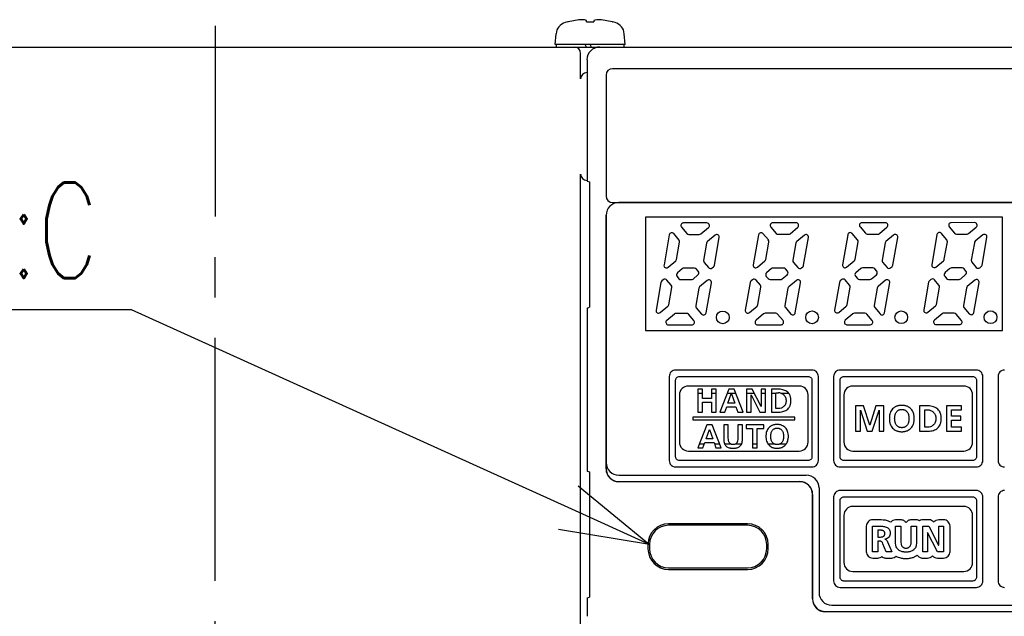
# Model space of a CAD drawing. Header units: millimetres. Extents: x -1 to 980, y -266 to 617.
# Tile 20 of 35: x 370 to 447, y 205 to 252. Entities that reach past the tile are written whole.
import ezdxf
from ezdxf import colors
from ezdxf.entities.mleader import LeaderData, LeaderLine
from ezdxf.math import Vec2, Vec3

# ---------------------------------------------------------------- set-up
doc = ezdxf.new("R2010")
doc.units = ezdxf.units.MM
doc.linetypes.add('CENTER2', pattern=[28.575, 19.05, -3.175, 3.175, -3.175])
doc.layers.get('0').update_dxf_attribs({"linetype": 'CONTINUOUS'})
for name, color, linetype in [('10', 3, 'CONTINUOUS'), ('11', 2, 'CONTINUOUS'), ('16', 7, 'CENTER2'), ('17', 6, 'CONTINUOUS'), ('19', 2, 'CONTINUOUS')]:
    doc.layers.add(name, color=color, linetype=linetype)

# ---------------------------------------------------------------- blocks, each defined once
blk = doc.blocks.new('_OPEN30')
at = {"color": 0, "linetype": 'ByBlock'}
for p, q in [((-1, 0.268), (0, 0)), ((0, 0), (-1, -0.268)), ((0, 0), (-1, 0))]:
    blk.add_line(p, q, dxfattribs=at)

msp = doc.modelspace()

# ---------------------------------------------------------------- linework, layer by layer
at = {"layer": '10'}
for p, q in [((412.651, 251.978), (412.673, 251.978)), ((414.121, 251.978), (414.121, 252.096)), ((414.121, 251.978), (414.681, 251.978)), ((414.681, 252.096), (414.681, 251.978)), ((416.128, 251.978), (416.151, 251.978)), ((411.651, 250.2), (411.725, 251.047)), ((417.151, 250.2), (417.077, 251.047)), ((276.001, 250), (494.001, 250)), ((417.151, 250.2), (411.651, 250.2)), ((411.751, 250), (411.751, 250.2)), ((413.651, 247.5), (413.651, 249.5)), ((414.112, 250), (413.997, 250.2)), ((414.516, 250), (414.401, 250.2)), ((417.051, 250.2), (417.051, 250)), ((413.651, 204.483), (413.651, 240.036)), ((414.151, 239.479), (414.338, 239.413))]:
    msp.add_line(p, q, dxfattribs=at)
for centre, radius, start, end in [((412.721, 250.96), 1, 106.25703, 175), ((414.401, 245.2), 7, 104.47751, 106.25703), ((414.401, 245.2), 6.994, 99.60837, 104.29869), ((413.989, 246.916), 5.235, 92.11326, 98.2994), ((413.679, 250.352), 1.799, 75.78883, 86.27407), ((414.813, 246.916), 5.235, 81.7006, 87.88674), ((414.401, 245.2), 6.994, 75.70131, 80.39163), ((414.401, 245.2), 7, 73.74297, 75.52249), ((416.081, 250.96), 1, 5, 73.74297)]:
    msp.add_arc(centre, radius, start, end, dxfattribs=at)
for centre, major_axis, ratio, start_param, end_param in [((413.15, 249.5), (0.501, 0), 0.99863, 0, 1.570796), ((414.152, 247.5), (0.494, -0.082), 0.998592, 1.736029, 3.306369), ((414.152, 240.036), (0.475, 0.158), 0.998478, 2.820542, 4.390425)]:
    msp.add_ellipse(centre, major_axis=major_axis, ratio=ratio, start_param=start_param, end_param=end_param, dxfattribs=at)
msp.add_open_spline([(415.006, 252.148), (414.979, 252.146), (414.869, 252.136), (414.761, 252.116), (414.681, 252.096)], degree=3, knots=[0, 0, 0, 0, 0.248301, 1, 1, 1, 1], dxfattribs=at)
at = {"layer": '11'}
for p, q in [((414.151, 249.001), (414.151, 239.479)), ((479.151, 248.3), (416.151, 248.3)), ((415.651, 247.8), (415.651, 238.3)), ((414.338, 239.413), (414.338, 229.587)), ((416.151, 237.8), (479.651, 237.8)), ((416.151, 237.8), (479.651, 237.8)), ((416.642, 237.809), (479.66, 237.809)), ((479.651, 237.8), (416.651, 237.8)), ((415.642, 216.891), (415.642, 236.809)), ((415.651, 236.8), (415.651, 216.9)), ((418.751, 236.65), (418.751, 227.75)), ((446.751, 236.65), (418.751, 236.65)), ((446.751, 227.75), (446.751, 236.65)), ((421.569, 235.87), (421.988, 235.372)), ((423.554, 236.2), (421.722, 236.199)), ((423.09, 235.349), (423.683, 235.847)), ((428.569, 235.877), (428.988, 235.379)), ((430.554, 236.207), (428.722, 236.205)), ((430.09, 235.355), (430.683, 235.854)), ((435.569, 235.883), (435.988, 235.385)), ((437.554, 236.214), (435.722, 236.212)), ((437.09, 235.362), (437.683, 235.861)), ((442.569, 235.89), (442.988, 235.392)), ((444.554, 236.22), (442.722, 236.218)), ((444.09, 235.368), (444.683, 235.867)), ((420.605, 235.262), (420.192, 232.903)), ((421.376, 234.857), (420.955, 235.356)), ((422.141, 235.301), (422.962, 235.302)), ((424.202, 235.236), (423.606, 234.735)), ((424.147, 232.877), (424.528, 235.049)), ((427.605, 235.269), (427.192, 232.909)), ((428.376, 234.864), (427.955, 235.363)), ((429.141, 235.307), (429.962, 235.308)), ((431.202, 235.243), (430.606, 234.742)), ((431.147, 232.884), (431.528, 235.055)), ((434.605, 235.275), (434.192, 232.916)), ((435.376, 234.87), (434.955, 235.37)), ((436.141, 235.314), (436.962, 235.315)), ((438.202, 235.25), (437.606, 234.749)), ((438.147, 232.89), (438.528, 235.062)), ((441.605, 235.282), (441.192, 232.922)), ((442.376, 234.877), (441.955, 235.376)), ((443.141, 235.32), (443.962, 235.321)), ((445.202, 235.256), (444.606, 234.755)), ((445.147, 232.897), (445.528, 235.068)), ((421.181, 233.334), (421.419, 234.694)), ((423.538, 234.617), (423.3, 233.257)), ((428.181, 233.341), (428.419, 234.7)), ((430.538, 234.624), (430.3, 233.264)), ((435.181, 233.347), (435.419, 234.707)), ((437.538, 234.63), (437.3, 233.271)), ((442.181, 233.354), (442.419, 234.713)), ((444.538, 234.637), (444.3, 233.277)), ((420.517, 232.715), (421.113, 233.215)), ((421.627, 232.603), (421.242, 232.279)), ((422.578, 232.651), (421.756, 232.65)), ((422.879, 232.404), (422.731, 232.58)), ((423.344, 233.094), (423.685, 232.689)), ((423.966, 232.665), (424.078, 232.759)), ((427.517, 232.721), (428.113, 233.222)), ((428.627, 232.61), (428.242, 232.285)), ((429.578, 232.657), (428.756, 232.657)), ((429.879, 232.41), (429.731, 232.586)), ((430.344, 233.101), (430.685, 232.695)), ((430.966, 232.671), (431.078, 232.765)), ((434.517, 232.728), (435.113, 233.229)), ((435.627, 232.616), (435.242, 232.292)), ((436.578, 232.664), (435.756, 232.663)), ((436.879, 232.417), (436.731, 232.593)), ((437.344, 233.107), (437.685, 232.702)), ((437.966, 232.678), (438.078, 232.772)), ((441.517, 232.735), (442.113, 233.235)), ((442.627, 232.623), (442.242, 232.298)), ((443.578, 232.67), (442.756, 232.67)), ((443.879, 232.423), (443.731, 232.599)), ((444.344, 233.114), (444.685, 232.708)), ((444.966, 232.684), (445.078, 232.778)), ((420.13, 231.736), (420.018, 231.642)), ((421.218, 231.997), (421.365, 231.821)), ((421.519, 231.75), (422.341, 231.751)), ((422.469, 231.798), (422.855, 232.122)), ((427.13, 231.743), (427.018, 231.648)), ((428.218, 232.003), (428.365, 231.828)), ((428.519, 231.756), (429.341, 231.757)), ((429.469, 231.804), (429.855, 232.128)), ((434.13, 231.749), (434.018, 231.655)), ((434.753, 231.32), (434.412, 231.725)), ((435.217, 232.01), (435.365, 231.834)), ((435.519, 231.763), (436.341, 231.764)), ((436.469, 231.811), (436.855, 232.135)), ((441.13, 231.756), (441.018, 231.662)), ((441.753, 231.326), (441.412, 231.732)), ((442.217, 232.017), (442.365, 231.841)), ((442.519, 231.769), (443.341, 231.77)), ((443.469, 231.817), (443.855, 232.142)), ((419.95, 231.523), (419.569, 229.352)), ((420.753, 231.307), (420.412, 231.712)), ((420.558, 229.784), (420.797, 231.143)), ((422.915, 231.067), (422.677, 229.707)), ((423.579, 231.686), (422.984, 231.185)), ((423.491, 229.138), (423.905, 231.498)), ((426.95, 231.53), (426.569, 229.358)), ((427.753, 231.313), (427.412, 231.718)), ((427.558, 229.79), (427.797, 231.15)), ((429.915, 231.073), (429.677, 229.713)), ((430.579, 231.692), (429.984, 231.192)), ((430.491, 229.145), (430.905, 231.505)), ((433.95, 231.536), (433.569, 229.365)), ((434.558, 229.797), (434.797, 231.156)), ((436.915, 231.08), (436.677, 229.72)), ((437.579, 231.699), (436.984, 231.198)), ((437.491, 229.152), (437.905, 231.511)), ((440.95, 231.543), (440.569, 229.372)), ((441.558, 229.803), (441.797, 231.163)), ((443.915, 231.086), (443.677, 229.727)), ((444.579, 231.705), (443.984, 231.205)), ((444.491, 229.158), (444.905, 231.518)), ((414.151, 229.521), (414.338, 229.587)), ((414.151, 229.521), (414.151, 216.729)), ((419.895, 229.164), (420.49, 229.665)), ((422.721, 229.544), (423.141, 229.044)), ((426.895, 229.171), (427.49, 229.672)), ((429.721, 229.55), (430.141, 229.051)), ((433.895, 229.177), (434.49, 229.678)), ((436.721, 229.557), (437.141, 229.057)), ((440.895, 229.184), (441.49, 229.685)), ((443.721, 229.563), (444.141, 229.064)), ((421.005, 229.052), (420.41, 228.552)), ((421.955, 229.1), (421.133, 229.099)), ((422.529, 228.529), (422.108, 229.029)), ((428.005, 229.059), (427.41, 228.558)), ((428.955, 229.107), (428.133, 229.106)), ((429.529, 228.536), (429.108, 229.036)), ((435.005, 229.066), (434.41, 228.565)), ((435.955, 229.113), (435.133, 229.113)), ((436.529, 228.542), (436.108, 229.042)), ((442.005, 229.072), (441.41, 228.572)), ((442.955, 229.12), (442.133, 229.119)), ((443.529, 228.549), (443.108, 229.049)), ((420.539, 228.199), (422.376, 228.201)), ((427.539, 228.205), (429.376, 228.207)), ((434.539, 228.212), (436.376, 228.214)), ((441.539, 228.219), (443.376, 228.22)), ((418.751, 227.75), (446.751, 227.75)), ((420.601, 224.15), (420.601, 217.55)), ((431.801, 224.65), (421.101, 224.65)), ((421.401, 224.15), (431.501, 224.151)), ((432.301, 217.55), (432.301, 224.151)), ((433.501, 224.15), (433.501, 217.55)), ((444.701, 224.65), (434.001, 224.65)), ((434.301, 224.15), (444.401, 224.151)), ((445.201, 217.55), (445.201, 224.151)), ((446.401, 224.15), (446.401, 217.55)), ((421.101, 217.85), (421.101, 223.85)), ((430.801, 223.4), (422.101, 223.4)), ((431.801, 223.85), (431.801, 217.85)), ((434.001, 217.85), (434.001, 223.85)), ((443.701, 223.4), (435.001, 223.4)), ((444.701, 223.85), (444.701, 217.85)), ((421.401, 222.7), (421.401, 219)), ((422.843, 223.15), (422.843, 221.35)), ((423.204, 223.15), (422.843, 223.15)), ((423.204, 222.826), (422.843, 222.826)), ((423.204, 222.423), (423.204, 223.15)), ((423.926, 223.15), (423.926, 222.423)), ((424.287, 223.15), (423.926, 223.15)), ((424.287, 222.826), (423.926, 222.826)), ((424.287, 221.35), (424.287, 223.15)), ((425.278, 223.15), (424.577, 221.35)), ((425.813, 222.826), (425.152, 222.826)), ((425.211, 222.046), (425.472, 222.789)), ((425.686, 223.15), (425.278, 223.15)), ((425.472, 222.789), (425.477, 222.789)), ((425.477, 222.789), (425.737, 222.046)), ((426.392, 221.35), (425.686, 223.15)), ((426.673, 223.15), (426.673, 221.35)), ((427.117, 223.15), (426.673, 223.15)), ((427.282, 222.826), (426.673, 222.826)), ((427.019, 221.35), (427.019, 222.696)), ((427.019, 222.696), (427.024, 222.696)), ((427.024, 222.696), (427.712, 221.35)), ((427.803, 221.804), (427.117, 223.15)), ((427.808, 223.15), (427.808, 221.804)), ((428.153, 223.15), (427.808, 223.15)), ((428.153, 222.826), (427.808, 222.826)), ((428.153, 221.35), (428.153, 223.15)), ((428.614, 223.15), (428.614, 221.35)), ((429.106, 223.15), (428.614, 223.15)), ((428.975, 222.826), (428.614, 222.826)), ((428.975, 221.634), (428.975, 222.866)), ((428.975, 222.866), (429.176, 222.866)), ((429.981, 222.826), (429.394, 222.826)), ((429.981, 222.826), (429.98, 222.827)), ((431.501, 219), (431.501, 222.7)), ((434.301, 222.7), (434.301, 219)), ((444.401, 219), (444.401, 222.7)), ((423.926, 222.423), (423.204, 222.423)), ((423.204, 221.35), (423.204, 222.139)), ((423.204, 222.139), (423.926, 222.139)), ((423.926, 222.139), (423.926, 221.35)), ((424.951, 221.35), (425.108, 221.763)), ((425.108, 221.763), (425.838, 221.763)), ((425.737, 222.046), (425.211, 222.046)), ((425.838, 221.763), (425.992, 221.35)), ((427.808, 221.804), (427.803, 221.804)), ((435.209, 221.849), (435.209, 219.85)), ((435.851, 221.849), (435.209, 221.849)), ((436.326, 220.334), (435.851, 221.849)), ((436.807, 221.849), (436.332, 220.334)), ((437.448, 221.849), (436.807, 221.849)), ((437.448, 219.85), (437.448, 221.849)), ((440.24, 221.849), (440.24, 219.85)), ((440.787, 221.849), (440.24, 221.849)), ((442.354, 221.849), (442.354, 219.85)), ((443.533, 221.849), (442.354, 221.849)), ((443.533, 221.534), (443.533, 221.849)), ((422.451, 220.95), (422.451, 220.75)), ((430.451, 220.95), (422.451, 220.95)), ((422.843, 221.35), (423.204, 221.35)), ((423.926, 221.35), (424.287, 221.35)), ((424.577, 221.35), (424.951, 221.35)), ((425.992, 221.35), (426.392, 221.35)), ((426.673, 221.35), (427.019, 221.35)), ((427.712, 221.35), (428.153, 221.35)), ((428.614, 221.35), (429.106, 221.35)), ((429.176, 221.634), (428.975, 221.634)), ((430.451, 220.75), (430.451, 220.95)), ((435.593, 221.494), (435.599, 221.499)), ((435.593, 219.85), (435.593, 221.494)), ((435.599, 221.499), (436.137, 219.85)), ((436.521, 219.85), (437.059, 221.499)), ((437.059, 221.499), (437.065, 221.499)), ((437.065, 221.499), (437.065, 219.85)), ((440.641, 220.165), (440.641, 221.534)), ((440.641, 221.534), (440.864, 221.534)), ((442.755, 221.041), (442.755, 221.534)), ((442.755, 221.534), (443.533, 221.534)), ((443.468, 221.041), (442.755, 221.041)), ((443.468, 220.726), (443.468, 221.041)), ((422.451, 220.75), (430.451, 220.75)), ((423.555, 220.35), (422.853, 218.55)), ((423.962, 220.35), (423.555, 220.35)), ((424.669, 218.55), (423.962, 220.35)), ((424.875, 220.35), (424.875, 219.2)), ((425.236, 220.35), (424.875, 220.35)), ((425.236, 219.311), (425.236, 220.35)), ((425.984, 220.35), (425.984, 219.311)), ((426.345, 220.35), (425.984, 220.35)), ((426.345, 219.2), (426.345, 220.35)), ((426.627, 220.35), (426.627, 220.066)), ((428.019, 220.35), (426.627, 220.35)), ((428.019, 220.066), (428.019, 220.35)), ((436.332, 220.334), (436.326, 220.334)), ((440.864, 220.165), (440.641, 220.165)), ((442.755, 220.165), (442.755, 220.726)), ((442.755, 220.726), (443.468, 220.726)), ((443.539, 220.165), (442.755, 220.165)), ((443.539, 219.85), (443.539, 220.165)), ((423.488, 219.246), (423.748, 219.989)), ((423.748, 219.989), (423.753, 219.989)), ((423.753, 219.989), (424.014, 219.246)), ((426.627, 220.066), (427.142, 220.066)), ((427.142, 220.066), (427.142, 218.55)), ((427.503, 218.55), (427.503, 220.066)), ((427.503, 220.066), (428.019, 220.066)), ((435.209, 219.85), (435.593, 219.85)), ((436.137, 219.85), (436.521, 219.85)), ((437.065, 219.85), (437.448, 219.85)), ((440.24, 219.85), (440.787, 219.85)), ((442.354, 219.85), (443.539, 219.85)), ((422.98, 218.875), (423.351, 218.875)), ((423.227, 218.55), (423.384, 218.963)), ((423.384, 218.963), (424.114, 218.963)), ((424.014, 219.246), (423.488, 219.246)), ((424.114, 218.963), (424.269, 218.55)), ((424.147, 218.875), (424.541, 218.875)), ((424.931, 218.875), (425.38, 218.875)), ((425.84, 218.875), (426.289, 218.875)), ((427.142, 218.875), (427.503, 218.875)), ((428.339, 218.875), (428.808, 218.875)), ((428.339, 218.875), (428.339, 218.874)), ((429.329, 218.875), (429.794, 218.875)), ((422.101, 218.3), (430.801, 218.3)), ((422.853, 218.55), (423.227, 218.55)), ((424.269, 218.55), (424.669, 218.55)), ((427.142, 218.55), (427.503, 218.55)), ((435.001, 218.3), (443.701, 218.3)), ((421.101, 217.05), (431.801, 217.05)), ((431.501, 217.55), (421.401, 217.55)), ((434.001, 217.05), (444.701, 217.05)), ((444.401, 217.55), (434.301, 217.55)), ((414.151, 216.729), (414.338, 216.663)), ((414.338, 216.663), (414.338, 206.837)), ((416.651, 216.4), (431.351, 216.4)), ((430.842, 215.891), (416.642, 215.891)), ((416.651, 215.9), (430.851, 215.9)), ((431.842, 206.691), (431.842, 214.891)), ((431.851, 214.9), (431.851, 206.7)), ((432.351, 215.4), (432.351, 207.2)), ((444.701, 215.2), (434.001, 215.2)), ((433.501, 214.7), (433.501, 208.1)), ((434.001, 208.399), (434.001, 214.4)), ((434.301, 214.7), (444.401, 214.7)), ((444.701, 214.4), (444.701, 208.399)), ((445.201, 208.1), (445.201, 214.7)), ((446.401, 214.7), (446.401, 208.099)), ((434.301, 213.249), (434.301, 209.549)), ((443.701, 213.949), (435.001, 213.949)), ((444.401, 209.549), (444.401, 213.249)), ((426.746, 212.593), (420.556, 212.593)), ((437.056, 212.899), (436.561, 212.899)), ((438.762, 212.899), (438.361, 212.899)), ((439.994, 212.899), (439.593, 212.899)), ((440.976, 212.899), (440.484, 212.899)), ((442.128, 212.899), (441.744, 212.899)), ((436.061, 212.399), (436.061, 210.4)), ((436.56, 210.4), (436.56, 212.399)), ((436.56, 212.399), (436.992, 212.399)), ((436.961, 212.084), (436.961, 211.545)), ((437.093, 212.084), (436.961, 212.084)), ((438.361, 211.122), (438.361, 212.399)), ((438.361, 212.399), (438.762, 212.399)), ((438.762, 212.399), (438.762, 211.245)), ((439.592, 211.245), (439.592, 212.399)), ((439.592, 212.399), (439.993, 212.399)), ((439.993, 212.399), (439.993, 211.122)), ((440.483, 210.4), (440.483, 212.399)), ((440.483, 212.399), (440.976, 212.399)), ((440.867, 211.895), (440.867, 210.4)), ((440.873, 211.895), (440.867, 211.895)), ((441.637, 210.4), (440.873, 211.895)), ((440.976, 212.399), (441.737, 210.904)), ((441.743, 210.904), (441.743, 212.399)), ((441.743, 212.399), (442.127, 212.399)), ((442.127, 212.399), (442.127, 210.4)), ((442.628, 210.4), (442.628, 212.399)), ((418.932, 210.97), (418.932, 210.63)), ((428.369, 210.63), (428.369, 210.97)), ((436.961, 211.545), (437.093, 211.545)), ((436.961, 211.23), (436.961, 210.4)), ((437.09, 211.23), (436.961, 211.23)), ((437.608, 210.4), (437.368, 211.024)), ((437.522, 211.393), (437.522, 211.388)), ((437.734, 211.181), (438.055, 210.4)), ((441.737, 210.904), (441.743, 210.904)), ((436.961, 210.4), (436.56, 210.4)), ((438.055, 210.4), (437.608, 210.4)), ((440.867, 210.4), (440.483, 210.4)), ((442.127, 210.4), (441.637, 210.4)), ((436.561, 209.9), (436.961, 209.9)), ((437.609, 209.9), (438.055, 209.9)), ((440.484, 209.9), (440.867, 209.9)), ((441.638, 209.9), (442.128, 209.9)), ((420.556, 209.007), (426.746, 209.007)), ((435.001, 208.849), (443.701, 208.849)), ((444.401, 208.099), (434.301, 208.099)), ((434.001, 207.599), (444.701, 207.6)), ((414.151, 206.771), (414.338, 206.837)), ((414.151, 206.771), (414.151, 205.329)), ((479.66, 205.691), (432.842, 205.691)), ((432.851, 205.7), (479.651, 205.7)), ((433.351, 206.2), (479.151, 206.2))]:
    msp.add_line(p, q, dxfattribs=at)
for centre in [(424.805, 228.781), (431.805, 228.788), (438.805, 228.794), (445.805, 228.801)]:
    msp.add_circle(centre, 0.5, dxfattribs=at)
for centre, radius, start, end in [((416.151, 247.8), 0.5, 90, 180), ((416.151, 238.3), 0.5, 180, 270), ((416.651, 236.8), 1, 90, 180), ((421.722, 235.999), 0.2, 90.05369, 220.07251), ((423.555, 236), 0.2, 310.07251, 90.05369), ((428.722, 236.005), 0.2, 90.05369, 220.07251), ((430.555, 236.007), 0.2, 310.07251, 90.05369), ((435.722, 236.012), 0.2, 90.05369, 220.07251), ((437.555, 236.014), 0.2, 310.07251, 90.05369), ((442.722, 236.018), 0.2, 90.05369, 220.07251), ((444.555, 236.02), 0.2, 310.07251, 90.05369), ((420.802, 235.228), 0.2, 40.07251, 170.05302), ((421.222, 234.728), 0.2, 350.05302, 40.07113), ((422.141, 235.501), 0.2, 220.07251, 270.05369), ((422.961, 235.502), 0.2, 270.05369, 310.07251), ((424.331, 235.083), 0.2, 350.05302, 130.07251), ((427.802, 235.234), 0.2, 40.07251, 170.05302), ((428.222, 234.735), 0.2, 350.05302, 40.07113), ((429.141, 235.507), 0.2, 220.07251, 270.05369), ((429.961, 235.508), 0.2, 270.05369, 310.07251), ((431.331, 235.09), 0.2, 350.05302, 130.07251), ((434.802, 235.241), 0.2, 40.07251, 170.05302), ((435.222, 234.741), 0.2, 350.05302, 40.07113), ((436.141, 235.514), 0.2, 220.07251, 270.05369), ((436.961, 235.515), 0.2, 270.05369, 310.07251), ((438.331, 235.096), 0.2, 350.05302, 130.07251), ((441.802, 235.247), 0.2, 40.07251, 170.05302), ((442.222, 234.748), 0.2, 350.05302, 40.07113), ((443.141, 235.52), 0.2, 220.07251, 270.05369), ((443.961, 235.521), 0.2, 270.05369, 310.07251), ((445.331, 235.103), 0.2, 350.05302, 130.07251), ((423.735, 234.582), 0.2, 130.07265, 170.05302), ((430.735, 234.589), 0.2, 130.07265, 170.05302), ((437.735, 234.596), 0.2, 130.07265, 170.05302), ((444.735, 234.602), 0.2, 130.07265, 170.05302), ((420.984, 233.369), 0.2, 310.05363, 350.05302), ((427.984, 233.375), 0.2, 310.05363, 350.05302), ((434.984, 233.382), 0.2, 310.05363, 350.05302), ((437.497, 233.236), 0.2, 170.05302, 220.07113), ((441.984, 233.388), 0.2, 310.05363, 350.05302), ((444.497, 233.243), 0.2, 170.05302, 220.07113), ((420.389, 232.868), 0.2, 170.05302, 310.05363), ((421.756, 232.45), 0.2, 90.05369, 130.07251), ((422.578, 232.451), 0.2, 40.07316, 90.05369), ((423.497, 233.223), 0.2, 170.05302, 220.07113), ((423.838, 232.818), 0.2, 220.07251, 310.07251), ((423.95, 232.912), 0.2, 310.07251, 350.05302), ((427.389, 232.875), 0.2, 170.05302, 310.05363), ((428.756, 232.457), 0.2, 90.05369, 130.07251), ((429.578, 232.457), 0.2, 40.07316, 90.05369), ((430.497, 233.229), 0.2, 170.05302, 220.07113), ((430.838, 232.824), 0.2, 220.07251, 310.07251), ((430.95, 232.918), 0.2, 310.07251, 350.05302), ((434.389, 232.881), 0.2, 170.05302, 310.05363), ((435.756, 232.463), 0.2, 90.05369, 130.07251), ((436.578, 232.464), 0.2, 40.07316, 90.05369), ((437.838, 232.831), 0.2, 220.07251, 310.07251), ((437.95, 232.925), 0.2, 310.07251, 350.05302), ((441.389, 232.888), 0.2, 170.05302, 310.05363), ((442.756, 232.47), 0.2, 90.05369, 130.07251), ((443.578, 232.47), 0.2, 40.07316, 90.05369), ((444.838, 232.837), 0.2, 220.07251, 310.07251), ((444.95, 232.931), 0.2, 310.07251, 350.05302), ((420.259, 231.583), 0.2, 40.07251, 130.07251), ((421.371, 232.126), 0.2, 130.07251, 220.07251), ((421.518, 231.95), 0.2, 220.07251, 270.05369), ((422.34, 231.951), 0.2, 270.05369, 310.07251), ((422.726, 232.275), 0.2, 310.07251, 40.07251), ((423.708, 231.533), 0.2, 350.05302, 130.05363), ((427.259, 231.59), 0.2, 40.07251, 130.07251), ((428.371, 232.132), 0.2, 130.07251, 220.07251), ((428.518, 231.956), 0.2, 220.07251, 270.05369), ((429.34, 231.957), 0.2, 270.05369, 310.07251), ((429.726, 232.282), 0.2, 310.07251, 40.07251), ((430.708, 231.539), 0.2, 350.05302, 130.05363), ((434.259, 231.596), 0.2, 40.07251, 130.07251), ((435.371, 232.139), 0.2, 130.07251, 220.07251), ((435.518, 231.963), 0.2, 220.07251, 270.05369), ((436.34, 231.964), 0.2, 270.05369, 310.07251), ((436.726, 232.288), 0.2, 310.07251, 40.07251), ((437.708, 231.546), 0.2, 350.05302, 130.05363), ((441.259, 231.603), 0.2, 40.07251, 130.07251), ((442.371, 232.145), 0.2, 130.07251, 220.07251), ((442.518, 231.969), 0.2, 220.07251, 270.05369), ((443.34, 231.97), 0.2, 270.05369, 310.07251), ((443.726, 232.295), 0.2, 310.07251, 40.07251), ((444.708, 231.552), 0.2, 350.05302, 130.05363), ((420.147, 231.489), 0.2, 130.07251, 170.05302), ((420.6, 231.178), 0.2, 350.05302, 40.07113), ((423.112, 231.032), 0.2, 130.05363, 170.05302), ((427.147, 231.495), 0.2, 130.07251, 170.05302), ((427.6, 231.184), 0.2, 350.05302, 40.07113), ((430.112, 231.039), 0.2, 130.05363, 170.05302), ((434.147, 231.502), 0.2, 130.07251, 170.05302), ((434.6, 231.191), 0.2, 350.05302, 40.07113), ((437.112, 231.045), 0.2, 130.05363, 170.05302), ((441.147, 231.508), 0.2, 130.07251, 170.05302), ((441.6, 231.197), 0.2, 350.05302, 40.07113), ((444.112, 231.052), 0.2, 130.05363, 170.05302), ((420.361, 229.818), 0.2, 310.07265, 350.05302), ((422.874, 229.672), 0.2, 170.05302, 220.07113), ((427.361, 229.825), 0.2, 310.07265, 350.05302), ((429.874, 229.679), 0.2, 170.05302, 220.07113), ((434.361, 229.831), 0.2, 310.07265, 350.05302), ((436.874, 229.685), 0.2, 170.05302, 220.07113), ((441.361, 229.838), 0.2, 310.07265, 350.05302), ((443.874, 229.692), 0.2, 170.05302, 220.07113), ((419.766, 229.317), 0.2, 170.05302, 310.07251), ((421.133, 228.899), 0.2, 90.05369, 130.07251), ((421.955, 228.9), 0.2, 40.07265, 90.05369), ((423.294, 229.173), 0.2, 220.07251, 350.05302), ((426.766, 229.324), 0.2, 170.05302, 310.07251), ((428.133, 228.906), 0.2, 90.05369, 130.07251), ((428.955, 228.907), 0.2, 40.07265, 90.05369), ((430.294, 229.18), 0.2, 220.07251, 350.05302), ((433.766, 229.33), 0.2, 170.05302, 310.07251), ((435.133, 228.913), 0.2, 90.05369, 130.07251), ((435.955, 228.913), 0.2, 40.07265, 90.05369), ((437.294, 229.186), 0.2, 220.07251, 350.05302), ((440.766, 229.337), 0.2, 170.05302, 310.07251), ((442.133, 228.919), 0.2, 90.05369, 130.07251), ((442.955, 228.92), 0.2, 40.07265, 90.05369), ((444.294, 229.193), 0.2, 220.07251, 350.05302), ((420.538, 228.399), 0.2, 130.07251, 270.05369), ((422.376, 228.401), 0.2, 270.05369, 40.07251), ((427.538, 228.405), 0.2, 130.07251, 270.05369), ((429.376, 228.407), 0.2, 270.05369, 40.07251), ((434.538, 228.412), 0.2, 130.07251, 270.05369), ((436.376, 228.414), 0.2, 270.05369, 40.07251), ((441.538, 228.419), 0.2, 130.07251, 270.05369), ((443.376, 228.42), 0.2, 270.05369, 40.07251), ((422.101, 222.7), 0.7, 90, 180), ((430.801, 222.7), 0.7, 0, 90), ((435.001, 222.7), 0.7, 90, 180), ((443.701, 222.7), 0.7, 0, 90), ((429.176, 222.255), 0.611, 69.03126, 89.9393), ((429.182, 222.275), 0.59, 68.43157, 68.95657), ((422.101, 219), 0.7, 180, 270), ((425.559, 219.093), 0.282, 228.613, 230.69046), ((425.662, 219.093), 0.282, 309.32212, 311.38917), ((430.801, 219), 0.7, 270, 0), ((435.001, 219), 0.7, 180, 270), ((443.701, 219), 0.7, 270, 0), ((416.651, 217.4), 1, 180, 270), ((431.351, 215.4), 1, 0, 90), ((435.001, 213.249), 0.7, 90, 180), ((443.701, 213.249), 0.7, 0, 90), ((420.556, 210.97), 1.623, 90, 180), ((426.746, 210.97), 1.623, 0, 90), ((440.976, 212.399), 0.5, 39.8703, 90.00022), ((420.556, 210.63), 1.623, 180, 270), ((426.746, 210.63), 1.623, 270, 0), ((435.001, 209.549), 0.7, 180, 270), ((441.638, 210.4), 0.5, 219.62253, 270.00083), ((443.701, 209.549), 0.7, 270, 0), ((433.351, 207.2), 1, 180, 270)]:
    msp.add_arc(centre, radius, start, end, dxfattribs=at)
for centre, major_axis, ratio, start_param, end_param in [((415.152, 248.999), (-0.709, 0.709), 0.997265, -0.784029, 0.784029), ((416.651, 236.8), (0.707, -0.707), 0.999695, 2.356347, 3.926839), ((416.642, 216.891), (0.707, 0.707), 0.999695, 2.356347, 3.926839), ((416.651, 216.9), (-0.707, -0.707), 0.999695, -0.785246, 0.785246), ((430.842, 214.891), (-0.707, -0.707), 0.999695, 2.356347, 3.926839), ((430.851, 214.9), (0.707, 0.707), 0.999695, -0.785246, 0.785246), ((432.842, 206.691), (0.707, 0.707), 0.999695, 2.356347, 3.926839), ((432.851, 206.7), (-0.707, -0.707), 0.999695, -0.785246, 0.785246)]:
    msp.add_ellipse(centre, major_axis=major_axis, ratio=ratio, start_param=start_param, end_param=end_param, dxfattribs=at)
for points, knots in [([(421.101, 224.65), (420.973, 224.65), (420.708, 224.543), (420.601, 224.278), (420.601, 224.15)], [0, 0, 0, 0, 0.500351, 1, 1, 1, 1]), ([(421.101, 223.85), (421.101, 223.927), (421.165, 224.086), (421.324, 224.15), (421.401, 224.15)], [0, 0, 0, 0, 0.499999, 1, 1, 1, 1]), ([(431.501, 224.151), (431.577, 224.151), (431.737, 224.086), (431.801, 223.927), (431.801, 223.85)], [0, 0, 0, 0, 0.500001, 1, 1, 1, 1]), ([(432.301, 224.151), (432.301, 224.278), (432.194, 224.543), (431.928, 224.65), (431.801, 224.65)], [0, 0, 0, 0, 0.499831, 1, 1, 1, 1]), ([(434.001, 224.65), (433.873, 224.65), (433.608, 224.543), (433.501, 224.278), (433.501, 224.15)], [0, 0, 0, 0, 0.500351, 1, 1, 1, 1]), ([(434.001, 223.85), (434.001, 223.927), (434.065, 224.086), (434.224, 224.15), (434.301, 224.15)], [0, 0, 0, 0, 0.499999, 1, 1, 1, 1]), ([(444.401, 224.151), (444.477, 224.151), (444.637, 224.086), (444.701, 223.927), (444.701, 223.85)], [0, 0, 0, 0, 0.500001, 1, 1, 1, 1]), ([(445.201, 224.151), (445.201, 224.278), (445.094, 224.543), (444.828, 224.65), (444.701, 224.65)], [0, 0, 0, 0, 0.499831, 1, 1, 1, 1]), ([(446.901, 224.65), (446.773, 224.65), (446.508, 224.543), (446.401, 224.278), (446.401, 224.15)], [0, 0, 0, 0, 0.500351, 1, 1, 1, 1]), ([(429.98, 222.827), (429.974, 222.834), (429.932, 222.887), (429.837, 222.974), (429.678, 223.06), (429.435, 223.135), (429.239, 223.15), (429.106, 223.15)], [0, 0, 0, 0, 0.029135, 0.211699, 0.395742, 0.587664, 1, 1, 1, 1]), ([(429.106, 221.35), (429.239, 221.35), (429.435, 221.365), (429.678, 221.44), (429.837, 221.526), (429.971, 221.648), (430.053, 221.781), (430.1, 221.903), (430.126, 222.009), (430.139, 222.104), (430.145, 222.185), (430.146, 222.25), (430.145, 222.314), (430.139, 222.396), (430.126, 222.491), (430.1, 222.596), (430.056, 222.71), (430.012, 222.784), (429.981, 222.826)], [0, 0, 0, 0, 0.181969, 0.266667, 0.347887, 0.428455, 0.513234, 0.55922, 0.608628, 0.662254, 0.690894, 0.720866, 0.750838, 0.779478, 0.833105, 0.882513, 0.928498, 1, 1, 1, 1]), ([(429.399, 222.824), (429.433, 222.81), (429.499, 222.777), (429.589, 222.707), (429.665, 222.618), (429.724, 222.511), (429.754, 222.409), (429.767, 222.32), (429.77, 222.25), (429.767, 222.179), (429.754, 222.091), (429.724, 221.989), (429.665, 221.882), (429.589, 221.793), (429.499, 221.722), (429.364, 221.655), (429.251, 221.634), (429.176, 221.634)], [0, 0, 0, 0, 0.064843, 0.132289, 0.2012, 0.272896, 0.349192, 0.389801, 0.432425, 0.475048, 0.515654, 0.591938, 0.66362, 0.732517, 0.799951, 0.866788, 1, 1, 1, 1]), ([(438.847, 221.883), (438.828, 221.883), (438.789, 221.882), (438.714, 221.878), (438.624, 221.866), (438.522, 221.843), (438.426, 221.811), (438.338, 221.77), (438.231, 221.705), (438.114, 221.603), (438.003, 221.451), (437.938, 221.304), (437.902, 221.177), (437.882, 221.074), (437.872, 220.985), (437.868, 220.911), (437.868, 220.855), (437.868, 220.798), (437.872, 220.725), (437.882, 220.636), (437.902, 220.532), (437.937, 220.404), (438.002, 220.256), (438.111, 220.101), (438.253, 219.976), (438.394, 219.9), (438.52, 219.857), (438.623, 219.833), (438.713, 219.821), (438.779, 219.817), (438.808, 219.816), (438.818, 219.816)], [0, 0, 0, 0, 0.018396, 0.036286, 0.070655, 0.103368, 0.134697, 0.164929, 0.194359, 0.251923, 0.309795, 0.369986, 0.401493, 0.43413, 0.468024, 0.48548, 0.503288, 0.521097, 0.538573, 0.572559, 0.605341, 0.637032, 0.697646, 0.755929, 0.813838, 0.873707, 0.905196, 0.938096, 0.972695, 0.990723, 1, 1, 1, 1]), ([(438.818, 219.816), (438.828, 219.816), (438.857, 219.815), (438.905, 219.816), (438.98, 219.821), (439.07, 219.833), (439.172, 219.858), (439.297, 219.901), (439.438, 219.978), (439.58, 220.104), (439.691, 220.259), (439.756, 220.407), (439.792, 220.535), (439.812, 220.638), (439.824, 220.745), (439.828, 220.855), (439.824, 220.965), (439.812, 221.072), (439.792, 221.174), (439.755, 221.301), (439.689, 221.447), (439.578, 221.6), (439.46, 221.703), (439.353, 221.768), (439.265, 221.81), (439.17, 221.842), (439.068, 221.866), (438.979, 221.878), (438.905, 221.882), (438.867, 221.883), (438.847, 221.883)], [0, 0, 0, 0, 0.00913, 0.027157, 0.044697, 0.078438, 0.110627, 0.141539, 0.200576, 0.257893, 0.315565, 0.375309, 0.406409, 0.438476, 0.47161, 0.505895, 0.540159, 0.573204, 0.605128, 0.636047, 0.695378, 0.752647, 0.809622, 0.838681, 0.868452, 0.899205, 0.93121, 0.964724, 0.982128, 1, 1, 1, 1]), ([(440.787, 219.85), (440.934, 219.85), (441.151, 219.867), (441.421, 219.95), (441.598, 220.045), (441.747, 220.181), (441.838, 220.328), (441.89, 220.464), (441.919, 220.582), (441.934, 220.687), (441.94, 220.778), (441.941, 220.849), (441.94, 220.921), (441.934, 221.011), (441.919, 221.117), (441.89, 221.234), (441.838, 221.37), (441.747, 221.517), (441.598, 221.653), (441.421, 221.749), (441.151, 221.832), (440.934, 221.849), (440.787, 221.849)], [0, 0, 0, 0, 0.126209, 0.184953, 0.241284, 0.297162, 0.355963, 0.387859, 0.42213, 0.459328, 0.479195, 0.499986, 0.520778, 0.540645, 0.577845, 0.612118, 0.644017, 0.702824, 0.758708, 0.815044, 0.87379, 1, 1, 1, 1]), ([(438.847, 220.13), (438.835, 220.13), (438.81, 220.131), (438.763, 220.135), (438.706, 220.145), (438.644, 220.165), (438.569, 220.2), (438.486, 220.261), (438.409, 220.356), (438.352, 220.467), (438.313, 220.59), (438.29, 220.721), (438.281, 220.897), (438.301, 221.073), (438.355, 221.236), (438.413, 221.345), (438.491, 221.439), (438.573, 221.499), (438.648, 221.534), (438.71, 221.554), (438.765, 221.563), (438.811, 221.567), (438.835, 221.568), (438.847, 221.568)], [0, 0, 0, 0, 0.018368, 0.036068, 0.069722, 0.101527, 0.132021, 0.190887, 0.249627, 0.310073, 0.372803, 0.437487, 0.503342, 0.631148, 0.693187, 0.753257, 0.811798, 0.870359, 0.900542, 0.931872, 0.964846, 0.98212, 1, 1, 1, 1]), ([(438.847, 221.568), (438.86, 221.568), (438.884, 221.567), (438.93, 221.563), (438.985, 221.554), (439.047, 221.534), (439.121, 221.499), (439.203, 221.439), (439.281, 221.345), (439.34, 221.236), (439.394, 221.073), (439.413, 220.897), (439.404, 220.721), (439.382, 220.59), (439.343, 220.467), (439.286, 220.356), (439.208, 220.261), (439.126, 220.2), (439.051, 220.165), (438.988, 220.145), (438.932, 220.135), (438.885, 220.131), (438.86, 220.13), (438.847, 220.13)], [0, 0, 0, 0, 0.017878, 0.035151, 0.068123, 0.099454, 0.129639, 0.188203, 0.246748, 0.306818, 0.368854, 0.496647, 0.562494, 0.627171, 0.689895, 0.750337, 0.809076, 0.867947, 0.898447, 0.930259, 0.963921, 0.981626, 1, 1, 1, 1]), ([(440.864, 221.534), (440.947, 221.534), (441.073, 221.51), (441.222, 221.435), (441.323, 221.357), (441.407, 221.258), (441.461, 221.16), (441.492, 221.074), (441.51, 221.003), (441.52, 220.928), (441.524, 220.849), (441.52, 220.771), (441.51, 220.696), (441.492, 220.625), (441.461, 220.538), (441.407, 220.44), (441.323, 220.341), (441.222, 220.263), (441.073, 220.188), (440.947, 220.165), (440.864, 220.165)], [0, 0, 0, 0, 0.11733, 0.176206, 0.23561, 0.296302, 0.359445, 0.392463, 0.426725, 0.462488, 0.500026, 0.537563, 0.573324, 0.607582, 0.640595, 0.703727, 0.764407, 0.823802, 0.882672, 1, 1, 1, 1]), ([(429.068, 220.381), (429.051, 220.381), (429.016, 220.38), (428.948, 220.376), (428.867, 220.365), (428.775, 220.344), (428.69, 220.315), (428.61, 220.279), (428.514, 220.221), (428.408, 220.129), (428.308, 219.991), (428.237, 219.831), (428.203, 219.682), (428.189, 219.555), (428.186, 219.455), (428.189, 219.355), (428.203, 219.227), (428.237, 219.078), (428.291, 218.952), (428.33, 218.888), (428.339, 218.875)], [0, 0, 0, 0, 0.025748, 0.050786, 0.098888, 0.144673, 0.18852, 0.230829, 0.272016, 0.352569, 0.433549, 0.517768, 0.607427, 0.654848, 0.704176, 0.753591, 0.801194, 0.891408, 0.97629, 1, 1, 1, 1]), ([(429.794, 218.875), (429.803, 218.889), (429.843, 218.954), (429.899, 219.081), (429.934, 219.23), (429.948, 219.356), (429.951, 219.455), (429.948, 219.554), (429.934, 219.68), (429.898, 219.828), (429.826, 219.988), (429.726, 220.126), (429.598, 220.237), (429.471, 220.305), (429.359, 220.344), (429.267, 220.365), (429.187, 220.376), (429.12, 220.38), (429.086, 220.381), (429.068, 220.381)], [0, 0, 0, 0, 0.02572, 0.110833, 0.200758, 0.247982, 0.296849, 0.345603, 0.392624, 0.481974, 0.566423, 0.647949, 0.729066, 0.812699, 0.856487, 0.902055, 0.949773, 0.974553, 1, 1, 1, 1]), ([(428.808, 218.875), (428.786, 218.889), (428.737, 218.928), (428.674, 219.006), (428.622, 219.106), (428.587, 219.217), (428.567, 219.334), (428.559, 219.493), (428.576, 219.651), (428.625, 219.798), (428.678, 219.896), (428.748, 219.981), (428.822, 220.035), (428.889, 220.066), (428.944, 220.084), (428.994, 220.093), (429.036, 220.096), (429.057, 220.097), (429.068, 220.097)], [0, 0, 0, 0, 0.049774, 0.118749, 0.189735, 0.263425, 0.33944, 0.416861, 0.566866, 0.639696, 0.710223, 0.778965, 0.847738, 0.883188, 0.919985, 0.958712, 0.979, 1, 1, 1, 1]), ([(429.068, 220.097), (429.079, 220.097), (429.101, 220.096), (429.143, 220.093), (429.192, 220.084), (429.248, 220.066), (429.315, 220.035), (429.389, 219.981), (429.459, 219.896), (429.512, 219.798), (429.561, 219.651), (429.578, 219.493), (429.57, 219.334), (429.55, 219.217), (429.515, 219.106), (429.463, 219.006), (429.4, 218.928), (429.351, 218.889), (429.329, 218.875)], [0, 0, 0, 0, 0.020991, 0.04127, 0.079985, 0.116774, 0.152219, 0.220991, 0.289739, 0.360273, 0.433108, 0.583117, 0.660539, 0.736558, 0.810252, 0.881245, 0.950226, 1, 1, 1, 1]), ([(424.875, 219.2), (424.875, 219.095), (424.889, 218.982), (424.929, 218.88), (424.931, 218.875)], [0, 0, 0, 0, 0.950497, 1, 1, 1, 1]), ([(424.931, 218.875), (424.946, 218.839), (424.984, 218.767), (425.067, 218.674), (425.175, 218.602), (425.28, 218.561), (425.372, 218.539), (425.447, 218.527), (425.513, 218.522), (425.568, 218.519), (425.61, 218.519), (425.653, 218.519), (425.707, 218.522), (425.773, 218.527), (425.848, 218.539), (425.94, 218.561), (426.045, 218.602), (426.154, 218.674), (426.236, 218.767), (426.274, 218.839), (426.289, 218.875)], [0, 0, 0, 0, 0.070997, 0.14792, 0.225689, 0.308483, 0.35278, 0.399346, 0.448375, 0.473862, 0.500014, 0.526156, 0.551635, 0.600651, 0.647208, 0.6915, 0.774292, 0.852067, 0.928998, 1, 1, 1, 1]), ([(425.372, 218.881), (425.372, 218.882), (425.352, 218.899), (425.316, 218.941), (425.278, 219.017), (425.243, 219.14), (425.236, 219.241), (425.236, 219.311)], [0, 0, 0, 0, 0.004018, 0.172559, 0.351277, 0.54692, 1, 1, 1, 1]), ([(425.841, 218.875), (425.823, 218.861), (425.793, 218.841), (425.747, 218.822), (425.705, 218.811), (425.659, 218.804), (425.61, 218.802), (425.562, 218.804), (425.516, 218.811), (425.474, 218.822), (425.427, 218.841), (425.397, 218.861), (425.38, 218.875)], [0, 0, 0, 0, 0.134099, 0.21734, 0.305112, 0.398853, 0.499879, 0.600966, 0.69476, 0.782577, 0.865856, 1, 1, 1, 1]), ([(425.984, 219.311), (425.984, 219.241), (425.977, 219.14), (425.942, 219.017), (425.904, 218.941), (425.869, 218.899), (425.849, 218.882), (425.848, 218.881)], [0, 0, 0, 0, 0.453052, 0.648678, 0.827374, 0.995875, 1, 1, 1, 1]), ([(426.289, 218.875), (426.291, 218.88), (426.332, 218.982), (426.345, 219.095), (426.345, 219.2)], [0, 0, 0, 0, 0.049505, 1, 1, 1, 1]), ([(428.339, 218.874), (428.361, 218.841), (428.418, 218.765), (428.533, 218.663), (428.661, 218.595), (428.773, 218.556), (428.866, 218.535), (428.947, 218.524), (429.007, 218.52), (429.033, 218.519), (429.042, 218.519)], [0, 0, 0, 0, 0.144012, 0.34713, 0.557098, 0.667528, 0.782905, 0.904243, 0.967466, 1, 1, 1, 1]), ([(429.068, 218.803), (429.057, 218.803), (429.035, 218.803), (428.992, 218.807), (428.942, 218.816), (428.885, 218.834), (428.841, 218.854), (428.816, 218.869), (428.808, 218.875)], [0, 0, 0, 0, 0.123708, 0.242913, 0.469549, 0.683719, 0.889041, 1, 1, 1, 1]), ([(429.042, 218.519), (429.051, 218.519), (429.077, 218.519), (429.121, 218.52), (429.188, 218.524), (429.269, 218.535), (429.361, 218.557), (429.473, 218.596), (429.6, 218.665), (429.715, 218.767), (429.772, 218.842), (429.794, 218.875)], [0, 0, 0, 0, 0.030689, 0.091279, 0.150235, 0.263642, 0.371829, 0.475725, 0.674154, 0.866819, 1, 1, 1, 1]), ([(429.329, 218.875), (429.321, 218.869), (429.296, 218.854), (429.252, 218.834), (429.195, 218.816), (429.145, 218.807), (429.102, 218.803), (429.08, 218.803), (429.068, 218.803)], [0, 0, 0, 0, 0.110981, 0.316329, 0.530505, 0.757126, 0.876314, 1, 1, 1, 1]), ([(421.401, 217.55), (421.324, 217.55), (421.165, 217.614), (421.101, 217.774), (421.101, 217.85)], [0, 0, 0, 0, 0.5, 1, 1, 1, 1]), ([(431.801, 217.85), (431.801, 217.774), (431.737, 217.614), (431.577, 217.55), (431.501, 217.55)], [0, 0, 0, 0, 0.5, 1, 1, 1, 1]), ([(434.301, 217.55), (434.224, 217.55), (434.065, 217.614), (434.001, 217.774), (434.001, 217.85)], [0, 0, 0, 0, 0.5, 1, 1, 1, 1]), ([(444.701, 217.85), (444.701, 217.774), (444.637, 217.614), (444.477, 217.55), (444.401, 217.55)], [0, 0, 0, 0, 0.5, 1, 1, 1, 1]), ([(420.601, 217.55), (420.601, 217.423), (420.667, 217.262), (420.782, 217.164), (420.801, 217.15)], [0, 0, 0, 0, 0.842875, 1, 1, 1, 1]), ([(420.801, 217.15), (420.823, 217.134), (420.914, 217.078), (421.022, 217.05), (421.101, 217.05)], [0, 0, 0, 0, 0.253922, 1, 1, 1, 1]), ([(431.801, 217.05), (431.928, 217.05), (432.194, 217.157), (432.301, 217.423), (432.301, 217.55)], [0, 0, 0, 0, 0.499819, 1, 1, 1, 1]), ([(433.501, 217.55), (433.501, 217.423), (433.607, 217.157), (433.873, 217.05), (434.001, 217.05)], [0, 0, 0, 0, 0.5, 1, 1, 1, 1]), ([(444.701, 217.05), (444.828, 217.05), (445.094, 217.157), (445.201, 217.423), (445.201, 217.55)], [0, 0, 0, 0, 0.499819, 1, 1, 1, 1]), ([(446.401, 217.55), (446.401, 217.423), (446.507, 217.157), (446.773, 217.05), (446.901, 217.05)], [0, 0, 0, 0, 0.5, 1, 1, 1, 1]), ([(434.001, 215.2), (433.873, 215.2), (433.608, 215.093), (433.501, 214.827), (433.501, 214.7)], [0, 0, 0, 0, 0.500351, 1, 1, 1, 1]), ([(445.201, 214.7), (445.201, 214.827), (445.094, 215.093), (444.828, 215.2), (444.701, 215.2)], [0, 0, 0, 0, 0.499831, 1, 1, 1, 1]), ([(446.901, 215.199), (446.773, 215.199), (446.508, 215.093), (446.401, 214.827), (446.401, 214.7)], [0, 0, 0, 0, 0.500351, 1, 1, 1, 1]), ([(434.001, 214.4), (434.001, 214.476), (434.065, 214.636), (434.224, 214.7), (434.301, 214.7)], [0, 0, 0, 0, 0.499999, 1, 1, 1, 1]), ([(444.401, 214.7), (444.477, 214.7), (444.637, 214.636), (444.701, 214.476), (444.701, 214.4)], [0, 0, 0, 0, 0.500001, 1, 1, 1, 1]), ([(436.561, 212.899), (436.433, 212.899), (436.167, 212.792), (436.061, 212.526), (436.061, 212.399)], [0, 0, 0, 0, 0.500004, 1, 1, 1, 1]), ([(437.978, 212.716), (437.898, 212.761), (437.602, 212.88), (437.28, 212.899), (437.056, 212.899)], [0, 0, 0, 0, 0.289762, 1, 1, 1, 1]), ([(438.361, 212.899), (438.288, 212.899), (438.141, 212.865), (438.024, 212.771), (437.978, 212.716)], [0, 0, 0, 0, 0.507986, 1, 1, 1, 1]), ([(439.178, 212.678), (439.133, 212.744), (439.009, 212.858), (438.844, 212.899), (438.762, 212.899)], [0, 0, 0, 0, 0.492035, 1, 1, 1, 1]), ([(439.593, 212.899), (439.511, 212.899), (439.346, 212.858), (439.222, 212.744), (439.178, 212.678)], [0, 0, 0, 0, 0.507965, 1, 1, 1, 1]), ([(440.239, 212.832), (440.22, 212.842), (440.144, 212.88), (440.058, 212.899), (439.994, 212.899)], [0, 0, 0, 0, 0.245991, 1, 1, 1, 1]), ([(440.484, 212.899), (440.462, 212.899), (440.376, 212.893), (440.294, 212.863), (440.239, 212.832)], [0, 0, 0, 0, 0.258162, 1, 1, 1, 1]), ([(441.744, 212.899), (441.67, 212.899), (441.524, 212.866), (441.406, 212.774), (441.36, 212.719)], [0, 0, 0, 0, 0.508522, 1, 1, 1, 1]), ([(436.992, 212.399), (437.102, 212.399), (437.265, 212.4), (437.477, 212.378), (437.623, 212.342), (437.753, 212.279), (437.902, 212.136), (437.935, 211.968), (437.935, 211.857)], [0, 0, 0, 0, 0.263564, 0.391536, 0.511931, 0.624553, 0.734885, 1, 1, 1, 1]), ([(437.093, 211.545), (437.143, 211.545), (437.217, 211.548), (437.313, 211.565), (437.379, 211.588), (437.436, 211.623), (437.474, 211.665), (437.495, 211.705), (437.508, 211.74), (437.514, 211.773), (437.516, 211.801), (437.517, 211.823), (437.516, 211.844), (437.514, 211.871), (437.508, 211.902), (437.496, 211.936), (437.474, 211.974), (437.437, 212.014), (437.379, 212.046), (437.314, 212.067), (437.218, 212.082), (437.143, 212.084), (437.093, 212.084)], [0, 0, 0, 0, 0.130601, 0.193983, 0.254259, 0.311696, 0.368796, 0.398829, 0.430857, 0.465741, 0.484532, 0.50435, 0.523466, 0.541557, 0.575065, 0.605771, 0.634574, 0.689612, 0.745643, 0.805151, 0.868323, 1, 1, 1, 1]), ([(437.935, 211.857), (437.935, 211.801), (437.916, 211.689), (437.831, 211.543), (437.695, 211.435), (437.582, 211.401), (437.522, 211.393)], [0, 0, 0, 0, 0.249732, 0.489777, 0.734182, 1, 1, 1, 1]), ([(437.368, 211.024), (437.345, 211.082), (437.308, 211.173), (437.189, 211.227), (437.125, 211.23), (437.09, 211.23)], [0, 0, 0, 0, 0.495302, 0.714529, 1, 1, 1, 1]), ([(437.522, 211.388), (437.548, 211.386), (437.599, 211.369), (437.676, 211.299), (437.713, 211.229), (437.734, 211.181)], [0, 0, 0, 0, 0.248659, 0.4965, 1, 1, 1, 1]), ([(439.993, 211.122), (439.993, 211.005), (439.973, 210.836), (439.877, 210.645), (439.781, 210.538), (439.66, 210.457), (439.544, 210.412), (439.442, 210.388), (439.358, 210.375), (439.285, 210.368), (439.224, 210.366), (439.177, 210.365), (439.13, 210.366), (439.069, 210.368), (438.996, 210.375), (438.912, 210.388), (438.81, 210.412), (438.694, 210.457), (438.573, 210.538), (438.477, 210.645), (438.381, 210.836), (438.361, 211.005), (438.361, 211.122)], [0, 0, 0, 0, 0.136806, 0.194499, 0.249282, 0.304662, 0.363619, 0.395162, 0.42832, 0.463231, 0.481379, 0.5, 0.518621, 0.536769, 0.57168, 0.604838, 0.636381, 0.695338, 0.750718, 0.805501, 0.863194, 1, 1, 1, 1]), ([(438.762, 211.245), (438.762, 211.167), (438.769, 211.055), (438.808, 210.918), (438.85, 210.834), (438.908, 210.766), (438.97, 210.725), (439.025, 210.702), (439.072, 210.689), (439.114, 210.683), (439.149, 210.681), (439.177, 210.68), (439.205, 210.681), (439.24, 210.683), (439.282, 210.689), (439.329, 210.702), (439.384, 210.725), (439.446, 210.766), (439.503, 210.834), (439.545, 210.918), (439.585, 211.055), (439.592, 211.167), (439.592, 211.245)], [0, 0, 0, 0, 0.145839, 0.208804, 0.266311, 0.320533, 0.374805, 0.403292, 0.433335, 0.465428, 0.48239, 0.500031, 0.517652, 0.534599, 0.566665, 0.596691, 0.625168, 0.679437, 0.733667, 0.791186, 0.854158, 1, 1, 1, 1]), ([(438.409, 210.051), (438.462, 210.02), (438.575, 209.965), (438.726, 209.918), (438.856, 209.891), (438.959, 209.876), (439.048, 209.869), (439.121, 209.866), (439.181, 209.865), (439.245, 209.866), (439.332, 209.871), (439.437, 209.882), (439.559, 209.903), (439.708, 209.943), (439.881, 210.013), (440.005, 210.091), (440.061, 210.135)], [0, 0, 0, 0, 0.104832, 0.215255, 0.27312, 0.332985, 0.395024, 0.426913, 0.459404, 0.498425, 0.536539, 0.610202, 0.680754, 0.748561, 0.877375, 1, 1, 1, 1]), ([(440.061, 210.135), (440.105, 210.066), (440.229, 209.944), (440.399, 209.9), (440.484, 209.9)], [0, 0, 0, 0, 0.492526, 1, 1, 1, 1]), ([(442.128, 209.9), (442.255, 209.9), (442.521, 210.007), (442.628, 210.272), (442.628, 210.4)], [0, 0, 0, 0, 0.499996, 1, 1, 1, 1]), ([(436.961, 209.9), (437.021, 209.9), (437.138, 209.921), (437.241, 209.982), (437.285, 210.019)], [0, 0, 0, 0, 0.508879, 1, 1, 1, 1]), ([(437.285, 210.019), (437.351, 209.963), (437.463, 209.91), (437.579, 209.9), (437.609, 209.9)], [0, 0, 0, 0, 0.743074, 1, 1, 1, 1]), ([(438.055, 209.9), (438.121, 209.9), (438.253, 209.927), (438.364, 210.004), (438.409, 210.051)], [0, 0, 0, 0, 0.501556, 1, 1, 1, 1]), ([(440.867, 209.9), (440.941, 209.9), (441.089, 209.933), (441.207, 210.026), (441.252, 210.081)], [0, 0, 0, 0, 0.508485, 1, 1, 1, 1]), ([(433.501, 208.1), (433.501, 207.972), (433.607, 207.706), (433.873, 207.599), (434.001, 207.599)], [0, 0, 0, 0, 0.5, 1, 1, 1, 1]), ([(434.301, 208.099), (434.224, 208.099), (434.065, 208.163), (434.001, 208.323), (434.001, 208.399)], [0, 0, 0, 0, 0.5, 1, 1, 1, 1]), ([(444.701, 208.399), (444.701, 208.323), (444.637, 208.163), (444.477, 208.099), (444.401, 208.099)], [0, 0, 0, 0, 0.5, 1, 1, 1, 1]), ([(444.701, 207.6), (444.828, 207.6), (445.094, 207.706), (445.201, 207.972), (445.201, 208.1)], [0, 0, 0, 0, 0.499819, 1, 1, 1, 1]), ([(446.401, 208.099), (446.401, 207.972), (446.507, 207.706), (446.773, 207.599), (446.901, 207.599)], [0, 0, 0, 0, 0.5, 1, 1, 1, 1])]:
    msp.add_open_spline(points, degree=3, knots=knots, dxfattribs=at)
for points in [[(442.628, 212.399), (442.628, 212.526), (442.521, 212.792), (442.255, 212.899), (442.128, 212.899)], [(436.061, 210.4), (436.061, 210.272), (436.167, 210.007), (436.433, 209.9), (436.561, 209.9)]]:
    msp.add_open_spline(points, degree=3, dxfattribs=at)
at = {"layer": '16'}
msp.add_line((384.937, 93.822), (385.002, 251.666), dxfattribs=at)
at = {"layer": '17'}
for p, q in [((426.746, 212.47), (420.556, 212.47)), ((419.056, 210.97), (419.056, 210.63)), ((428.246, 210.63), (428.246, 210.97)), ((420.556, 209.13), (426.746, 209.13))]:
    msp.add_line(p, q, dxfattribs=at)
for centre, start, end in [((420.556, 210.97), 90, 180), ((426.746, 210.97), 0, 90), ((420.556, 210.63), 180, 270), ((426.746, 210.63), 270, 0)]:
    msp.add_arc(centre, 1.5, start, end, dxfattribs=at)

# ---------------------------------------------------------------- leaders
at = {"layer": '19'}
ml = msp.add_multileader_mtext('Standard', dxfattribs=at)
ml.set_content('{\\Fromans,extfont|c128;\\W0.7;USB Type:C}', color=256)
ml.set_leader_properties()
ml.set_arrow_properties(name='OPEN30')
ml.build(insert=Vec2(0, 0))
ml.multileader.update_dxf_attribs({"text_left_attachment_type": 6, "text_right_attachment_type": 6, "dogleg_length": 5.893, "arrow_head_size": 7})
ctx = ml.context
ctx.base_point, ctx.char_height, ctx.arrow_head_size, ctx.plane_origin = Vec3(331.661, 229.368), 7.5, 7, Vec3(448.056, 228.05)
ctx.left_attachment, ctx.right_attachment, ctx.text_align_type = 6, 6, 2
notes = []
notes.append((ctx, [(1, (1, 1, 0), (378.422, 229.368), (-1, 0), 0.611, [(0, [(419.056, 210.97)], 0, [])])]))
ctx.mtext.insert, ctx.mtext.alignment, ctx.mtext.flow_direction = Vec3(375.811, 239.368), 3, 5
for ctx, leaders in notes:
    for number, flags, end, landing, length, lines in leaders:
        leader = LeaderData()
        leader.index, (leader.has_last_leader_line, leader.has_dogleg_vector, leader.attachment_direction) = number, flags
        leader.last_leader_point, leader.dogleg_vector, leader.dogleg_length = Vec3(end), Vec3(landing), length
        for number, points, colour, breaks in lines:
            line = LeaderLine()
            line.index, line.vertices, line.color, line.breaks = number, Vec3.list(points), colors.encode_raw_color(colour), breaks
            leader.lines.append(line)
        ctx.leaders.append(leader)

doc.saveas('drawing.dxf')
